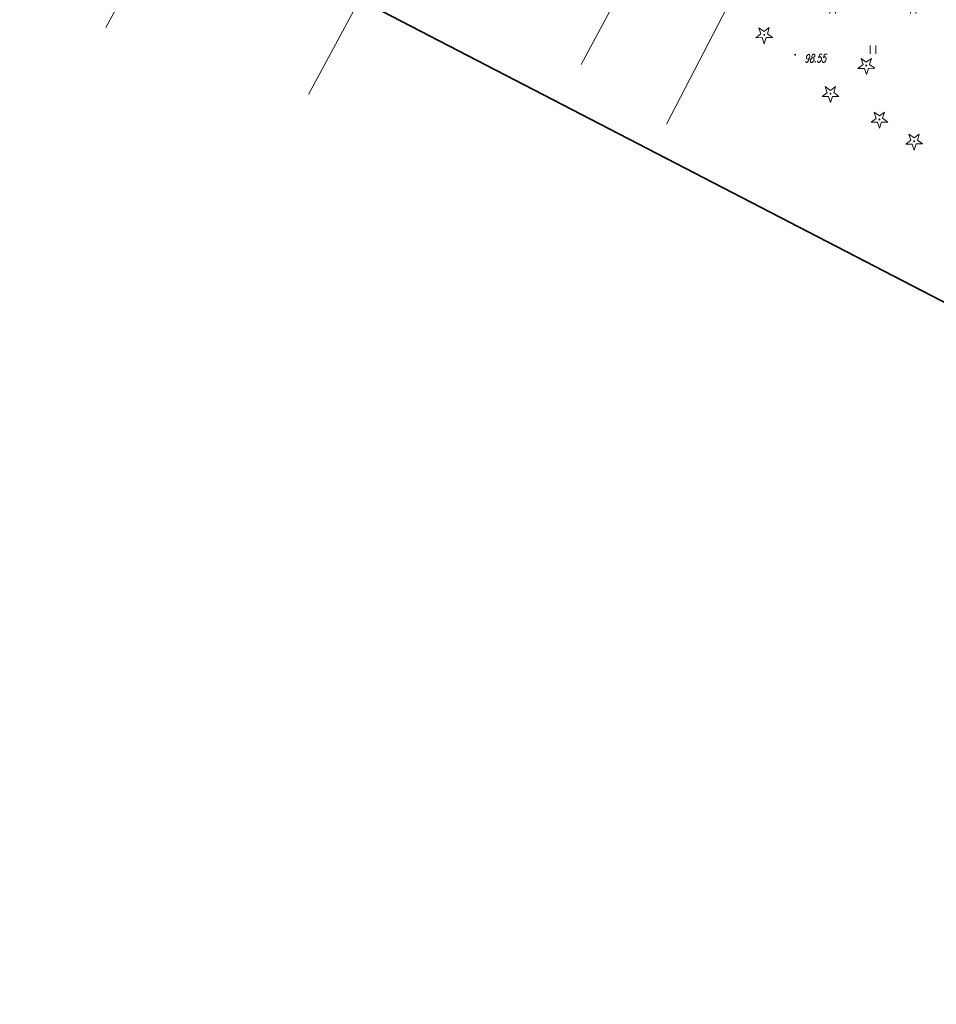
# Model space of a CAD drawing. Header units: metres. Extents: x 7502830 to 7503431, y 5814286 to 5814698.
# Tile 1 of 20: x 7502894 to 7502979, y 5814458 to 5814550. Entities that reach past the tile are written whole.
import ezdxf
from ezdxf.enums import TextEntityAlignment as Align

# ---------------------------------------------------------------- set-up
doc = ezdxf.new("R2010")
doc.units = ezdxf.units.M
doc.header["$MEASUREMENT"] = 0
for name, pattern in [('1', [0]), ('KOJ', [0]), ('UPC', [0]), ('UPT', [0]), ('UPW', [0])]:
    doc.linetypes.add(name, pattern=pattern)
doc.layers.get('0').update_dxf_attribs({"linetype": 'CONTINUOUS'})
for name, color, linetype, lineweight in [('SDRPK_L_0', 7, 'KOJ', 35), ('SZZPZ_T_0', 3, 'CONTINUOUS', 18), ('UCCPOR_L_1', 6, 'UPC', 18), ('UTTPO_L_1', 30, 'UPT', 15), ('UWWPO_L_0', 150, 'UPW', 15), ('WUKOS_T_1', 7, 'CONTINUOUS', 15), ('WWRPH_T_1', 7, 'CONTINUOUS', 18)]:
    doc.layers.add(name, color=color, linetype=linetype, lineweight=lineweight)
doc.styles.get("Standard").update_dxf_attribs({"font": 'Simplex.SHX', "width": 0.75})

# ---------------------------------------------------------------- blocks, each defined once
blk = doc.blocks.new('DIG')
at = {"color": 8, "linetype": 'Continuous', "lineweight": 5}
for p, q in [((-0.78225, -0.26495), (-0.3012, 0.09375)), ((-0.3012, 0.09375), (-0.4937, 0.6621)), ((-0.4937, 0.6621), (-0.0039, 0.31545)), ((-0.0039, 0.31545), (0.4771, 0.67415)), ((0.4771, 0.67415), (0.2988, 0.1012)), ((0.2988, 0.1012), (0.7886, -0.24545)), ((-0.18225, -0.2575), (-0.78225, -0.26495)), ((0.01025, -0.82585), (-0.18225, -0.2575)), ((0.1886, -0.2529), (0.01025, -0.82585)), ((0.7886, -0.24545), (0.1886, -0.2529))]:
    blk.add_line(p, q, dxfattribs=at)
blk.add_circle((0, 0), 0.045, dxfattribs=at)
blk = doc.blocks.new('TRA')
at = {"color": 8, "linetype": 'Continuous', "lineweight": 5}
for p, q in [((-4.0125, 1.178325), (-4.0125, 1.928325)), ((-3.4875, 1.178325), (-3.4875, 1.928325)), ((3.4875, 1.178325), (3.4875, 1.928325)), ((4.0125, 1.178325), (4.0125, 1.928325)), ((-0.2625, -2.571675), (-0.2625, -1.821675)), ((0.2625, -2.571675), (0.2625, -1.821675))]:
    blk.add_line(p, q, dxfattribs=at)
blk = doc.blocks.new('WSP')
at = {"linetype": 'Continuous'}
blk.add_circle((0, 0), 0.045, dxfattribs=at)
blk = doc.blocks.new('fdsfdsgdgfd')
at = {"layer": 'SDRPK_L_0', "color": 8, "linetype": 'KOJ'}
blk.add_line((-352.556, 151.349), (-140.152, 41.302), dxfattribs=at)
at = {"layer": 'UCCPOR_L_1', "color": 8, "linetype": 'UPC'}
blk.add_line((-344.516, 132.328), (-322.784, 172.88), dxfattribs=at)
at = {"layer": 'UTTPO_L_1', "color": 8, "linetype": 'UPT'}
for p, q in [((-325.648, 126.067), (-302.306, 169.148)), ((-283.606, 160.014), (-300.211, 128.865))]:
    blk.add_line(p, q, dxfattribs=at)
at = {"layer": 'UWWPO_L_0', "color": 8, "linetype": '1'}
blk.add_line((-278.744, 149.44), (-292.258, 123.321), dxfattribs=at)
at = {"layer": 'SZZPZ_T_0', "color": 8, "rotation": 0.009142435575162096}
for name, p in [('TRA', (-273.024, 132.445)), ('DIG', (-283.16, 131.631)), ('DIG', (-273.641, 128.763)), ('DIG', (-276.98, 126.143)), ('DIG', (-272.42, 123.754)), ('DIG', (-269.18, 121.715))]:
    blk.add_blockref(name, p, dxfattribs=at)
at = {"layer": 'WWRPH_T_1', "color": 8, "rotation": 0.009142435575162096}
blk.add_blockref('WSP', (-280.275, 129.778), dxfattribs=at)
at = {"layer": 'WUKOS_T_1', "color": 8, "lineweight": 9, "oblique": 15, "width": 0.7}
blk.add_text('98.55', height=0.75, rotation=0.00914, dxfattribs=at).set_placement((-278.402, 129.442), align=Align.MIDDLE)

msp = doc.modelspace()

# ---------------------------------------------------------------- block references
at = {"linetype": 'Continuous'}
msp.add_blockref('fdsfdsgdgfd', (7503246.36, 5814416.97), dxfattribs=at)

doc.saveas('drawing.dxf')
